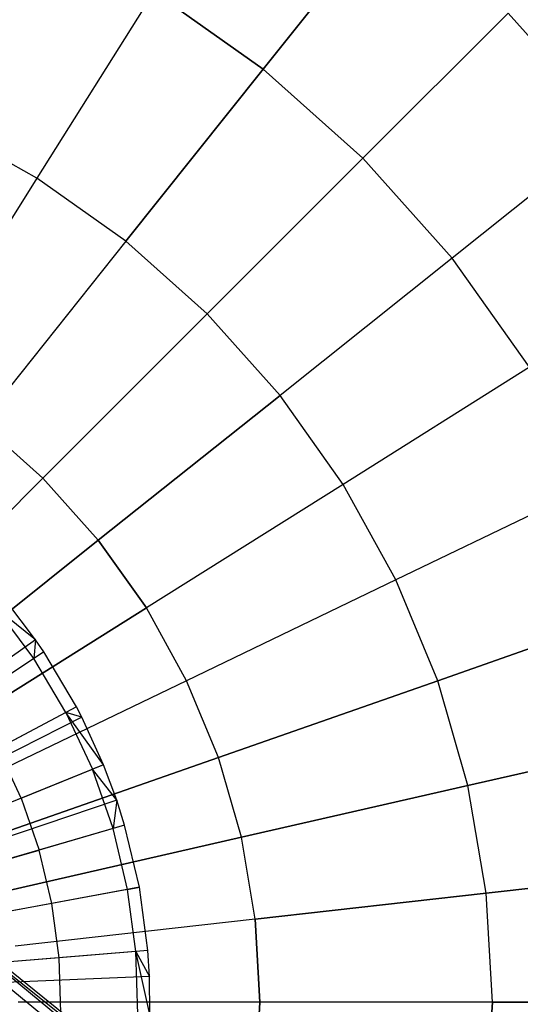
# Model space of a CAD drawing. Extents: x 0.2 to 44.2, y -21.9 to 24.
# Tile 235 of 239: x 32.6 to 34.4, y 13.9 to 17.4. Entities that reach past the tile are written whole.
import ezdxf

# ---------------------------------------------------------------- set-up
doc = ezdxf.new("R2010")
doc.units = 0
doc.header["$LTSCALE"] = 2.54
doc.layers.get('0').update_dxf_attribs({"color": 13, "linetype": 'CONTINUOUS'})

# ---------------------------------------------------------------- blocks, each defined once
blk = doc.blocks.new('GRUPUJ_2')
at = {"color": 0}
for p, q in [((28.6952, 33.4458, 29), (28.5885, 33.586, 29)), ((28.6952, 33.4458, 29), (28.5885, 33.586, 29)), ((28.6888, 33.3792, 29.0202), (28.5554, 33.5586, 29.0202)), ((28.6952, 33.4458, 29), (28.5554, 33.5586, 29.0202)), ((28.6888, 33.3792, 29.0202), (28.5554, 33.5586, 29.0202)), ((28.6952, 33.4458, 29), (28.5554, 33.5586, 29.0202)), ((28.6952, 33.4458, 29), (27.1887, 32.3894, 29.55)), ((28.6952, 33.4458, 29), (27.1887, 32.3894, 29.55)), ((28.6952, 33.4458, 29), (28.6888, 33.3792, 29.0202)), ((28.6952, 33.4458, 29), (28.6888, 33.3792, 29.0202)), ((28.7245, 33.403, 29), (28.6952, 33.4458, 29)), ((28.7245, 33.403, 29), (28.6952, 33.4458, 29)), ((28.7245, 33.403, 29), (27.194, 32.3816, 29.55)), ((28.7245, 33.403, 29), (27.194, 32.3816, 29.55)), ((28.7245, 33.403, 29), (28.6888, 33.3792, 29.0202)), ((28.7245, 33.403, 29), (28.6888, 33.3792, 29.0202)), ((28.8412, 33.2073, 29), (28.7245, 33.403, 29)), ((28.8412, 33.2073, 29), (28.7245, 33.403, 29)), ((28.6888, 33.3792, 29.0202), (28.4605, 33.2269, 29.1401)), ((28.6888, 33.3792, 29.0202), (28.4605, 33.2269, 29.1401)), ((28.8033, 33.1872, 29.0202), (28.6888, 33.3792, 29.0202)), ((28.8033, 33.1872, 29.0202), (28.6888, 33.3792, 29.0202)), ((28.8412, 33.2073, 29), (27.2153, 32.346, 29.55)), ((28.8412, 33.2073, 29), (27.2153, 32.346, 29.55)), ((28.8412, 33.2073, 29), (28.8033, 33.1872, 29.0202)), ((28.8412, 33.2073, 29), (28.8033, 33.1872, 29.0202)), ((28.8603, 33.1705, 29), (28.8412, 33.2073, 29)), ((28.8603, 33.1705, 29), (28.8412, 33.2073, 29)), ((28.8603, 33.1705, 29), (27.2188, 32.3393, 29.55)), ((28.8603, 33.1705, 29), (27.2188, 32.3393, 29.55)), ((28.8033, 33.1872, 29.0202), (28.5608, 33.0587, 29.1401)), ((28.8033, 33.1872, 29.0202), (28.5608, 33.0587, 29.1401)), ((28.9376, 33.0007, 29), (28.8033, 33.1872, 29.0202)), ((28.8033, 33.1872, 29.0202), (28.8978, 32.9846, 29.0202)), ((28.8603, 33.1705, 29), (28.8033, 33.1872, 29.0202)), ((28.9376, 33.0007, 29), (28.8033, 33.1872, 29.0202)), ((28.8603, 33.1705, 29), (28.8033, 33.1872, 29.0202)), ((28.8033, 33.1872, 29.0202), (28.8978, 32.9846, 29.0202)), ((28.9376, 33.0007, 29), (28.8603, 33.1705, 29)), ((28.9376, 33.0007, 29), (28.8603, 33.1705, 29)), ((28.6436, 32.8813, 29.1401), (28.5608, 33.0587, 29.1401)), ((28.6436, 32.8813, 29.1401), (28.5608, 33.0587, 29.1401)), ((28.9376, 33.0007, 29), (27.2329, 32.3083, 29.55)), ((28.9376, 33.0007, 29), (27.2329, 32.3083, 29.55)), ((28.6436, 32.8813, 29.1401), (28.8978, 32.9846, 29.0202)), ((28.6436, 32.8813, 29.1401), (28.8978, 32.9846, 29.0202)), ((28.9376, 33.0007, 29), (28.8978, 32.9846, 29.0202)), ((28.9376, 33.0007, 29), (28.8978, 32.9846, 29.0202)), ((28.9714, 32.7734, 29.0202), (28.8978, 32.9846, 29.0202)), ((28.9845, 32.8745, 29), (28.8978, 32.9846, 29.0202)), ((28.9714, 32.7734, 29.0202), (28.8978, 32.9846, 29.0202)), ((28.9845, 32.8745, 29), (28.8978, 32.9846, 29.0202)), ((28.9845, 32.8745, 29), (28.9376, 33.0007, 29)), ((28.9845, 32.8745, 29), (28.9376, 33.0007, 29)), ((28.9845, 32.8745, 29), (27.2414, 32.2853, 29.55)), ((28.9845, 32.8745, 29), (27.2414, 32.2853, 29.55)), ((28.6436, 32.8813, 29.1401), (28.3714, 32.7708, 29.2518)), ((28.6436, 32.8813, 29.1401), (28.3714, 32.7708, 29.2518)), ((28.6436, 32.8813, 29.1401), (28.7079, 32.6964, 29.1401)), ((28.6436, 32.8813, 29.1401), (28.7079, 32.6964, 29.1401)), ((28.9845, 32.8745, 29), (28.9714, 32.7734, 29.0202)), ((28.9845, 32.8745, 29), (28.9714, 32.7734, 29.0202)), ((29.0126, 32.7855, 29), (28.9845, 32.8745, 29)), ((29.0126, 32.7855, 29), (28.9845, 32.8745, 29)), ((29.0126, 32.7855, 29), (27.2465, 32.2691, 29.55)), ((29.0126, 32.7855, 29), (27.2465, 32.2691, 29.55)), ((28.9714, 32.7734, 29.0202), (28.7079, 32.6964, 29.1401)), ((28.9714, 32.7734, 29.0202), (28.7079, 32.6964, 29.1401)), ((29.0126, 32.7855, 29), (28.9714, 32.7734, 29.0202)), ((29.0126, 32.7855, 29), (28.9714, 32.7734, 29.0202)), ((29.0232, 32.556, 29.0202), (28.9714, 32.7734, 29.0202)), ((29.0232, 32.556, 29.0202), (28.9714, 32.7734, 29.0202)), ((29.0654, 32.5638, 29), (29.0126, 32.7855, 29)), ((29.0654, 32.5638, 29), (29.0126, 32.7855, 29)), ((28.426, 32.614, 29.2518), (28.7079, 32.6964, 29.1401)), ((28.426, 32.614, 29.2518), (28.7079, 32.6964, 29.1401)), ((28.7533, 32.506, 29.1401), (28.7079, 32.6964, 29.1401)), ((28.7533, 32.506, 29.1401), (28.7079, 32.6964, 29.1401)), ((29.0654, 32.5638, 29), (27.2561, 32.2287, 29.55)), ((29.0654, 32.5638, 29), (27.2561, 32.2287, 29.55)), ((29.0232, 32.556, 29.0202), (29.0654, 32.5638, 29)), ((29.0232, 32.556, 29.0202), (29.0654, 32.5638, 29)), ((29.0955, 32.3379, 29), (29.0654, 32.5638, 29)), ((29.0955, 32.3379, 29), (29.0654, 32.5638, 29)), ((29.0232, 32.556, 29.0202), (28.7533, 32.506, 29.1401)), ((29.0232, 32.556, 29.0202), (28.7533, 32.506, 29.1401)), ((29.0527, 32.3343, 29.0202), (29.0232, 32.556, 29.0202)), ((29.0527, 32.3343, 29.0202), (29.0232, 32.556, 29.0202)), ((28.7533, 32.506, 29.1401), (28.4645, 32.4525, 29.2518)), ((28.7533, 32.506, 29.1401), (28.4645, 32.4525, 29.2518)), ((28.7791, 32.3119, 29.1401), (28.7533, 32.506, 29.1401)), ((28.7791, 32.3119, 29.1401), (28.7533, 32.506, 29.1401)), ((29.0955, 32.3379, 29), (27.2616, 32.1875, 29.55)), ((29.0955, 32.3379, 29), (27.2616, 32.1875, 29.55)), ((28.7791, 32.3119, 29.1401), (28.4864, 32.2879, 29.2518)), ((28.7791, 32.3119, 29.1401), (28.4864, 32.2879, 29.2518)), ((29.0527, 32.3343, 29.0202), (28.7791, 32.3119, 29.1401)), ((29.0527, 32.3343, 29.0202), (28.7791, 32.3119, 29.1401)), ((28.7852, 32.1162, 29.1401), (28.7791, 32.3119, 29.1401)), ((28.7852, 32.1162, 29.1401), (28.7791, 32.3119, 29.1401)), ((29.0955, 32.3379, 29), (29.0527, 32.3343, 29.0202)), ((29.0955, 32.3379, 29), (29.0527, 32.3343, 29.0202)), ((29.1026, 32.11, 29), (29.0527, 32.3343, 29.0202)), ((29.0527, 32.3343, 29.0202), (29.1012, 32.2448, 29)), ((29.0596, 32.1109, 29.0202), (29.0527, 32.3343, 29.0202)), ((29.1026, 32.11, 29), (29.0527, 32.3343, 29.0202)), ((29.0596, 32.1109, 29.0202), (29.0527, 32.3343, 29.0202)), ((29.0527, 32.3343, 29.0202), (29.1012, 32.2448, 29)), ((29.1012, 32.2448, 29), (29.0955, 32.3379, 29)), ((29.1012, 32.2448, 29), (29.0955, 32.3379, 29)), ((29.1012, 32.2448, 29), (27.2627, 32.1706, 29.55)), ((29.1012, 32.2448, 29), (27.2627, 32.1706, 29.55)), ((29.1026, 32.11, 29), (29.1012, 32.2448, 29)), ((29.1026, 32.11, 29), (29.1012, 32.2448, 29))]:
    blk.add_line(p, q, dxfattribs=at)
blk = doc.blocks.new('KARO-10934_STL')
at = {"color": 0}
for p, q in [((32.2361, 14.3113, 126.2098), (34.0414, 12.871, 126.1525)), ((32.2361, 14.3113, 126.2098), (34.0414, 12.871, 126.1525)), ((32.2361, 14.3113, 126.2098), (34.3029, 12.6093, 126.2098)), ((32.2361, 14.3113, 126.2098), (34.3029, 12.6093, 126.2098)), ((34.0414, 12.871, 126.1525), (32.2426, 14.3206, 126.1525)), ((34.0414, 12.871, 124.285), (32.2426, 14.3206, 126.1525)), ((34.0414, 12.871, 126.1525), (32.2426, 14.3206, 126.1525)), ((34.0414, 12.871, 124.285), (32.2426, 14.3206, 126.1525)), ((32.2174, 14.2847, 126.2584), (34.2804, 12.586, 126.2584)), ((32.2174, 14.2847, 126.2584), (34.2804, 12.586, 126.2584))]:
    blk.add_line(p, q, dxfattribs=at)
blk.add_blockref('GRUPUJ_2', (3.9714, -18.2138, 12.8689), dxfattribs=at)
blk = doc.blocks.new('GRUPUJ_1')
at = {"color": 0}
for p, q in [((33.256, 39.2081, 39.7151), (33.7122, 39.7801, 39.1959)), ((33.256, 39.2081, 39.7151), (33.7122, 39.7801, 39.1959)), ((33.7122, 39.7801, 26.6866), (33.256, 39.2081, 26.1675)), ((33.7122, 39.7801, 26.6866), (33.256, 39.2081, 26.1675)), ((32.8667, 39.4843, 39.7151), (32.449, 38.8194, 40.149)), ((32.8667, 39.4843, 39.7151), (32.449, 38.8194, 40.149)), ((32.8667, 39.4843, 26.1675), (32.449, 38.8194, 25.7335)), ((32.8667, 39.4843, 26.1675), (32.449, 38.8194, 25.7335)), ((32.8667, 39.4843, 39.7151), (33.256, 39.2081, 39.7151)), ((32.8667, 39.4843, 39.7151), (33.256, 39.2081, 39.7151)), ((33.256, 39.2081, 26.1675), (32.8667, 39.4843, 26.1675)), ((33.256, 39.2081, 26.1675), (32.8667, 39.4843, 26.1675)), ((34.1293, 39.4074, 39.1959), (33.6119, 38.89, 39.7151)), ((34.1293, 39.4074, 39.1959), (33.6119, 38.89, 39.7151)), ((34.1293, 39.4074, 26.6866), (33.6119, 38.89, 26.1675)), ((34.1293, 39.4074, 26.6866), (33.6119, 38.89, 26.1675)), ((34.502, 38.9903, 39.1959), (34.1293, 39.4074, 39.1959)), ((34.502, 38.9903, 39.1959), (34.1293, 39.4074, 39.1959)), ((34.502, 38.9903, 26.6866), (34.1293, 39.4074, 26.6866)), ((34.502, 38.9903, 26.6866), (34.1293, 39.4074, 26.6866)), ((32.7664, 38.5942, 40.149), (33.256, 39.2081, 39.7151)), ((32.7664, 38.5942, 40.149), (33.256, 39.2081, 39.7151)), ((33.256, 39.2081, 26.1675), (32.7664, 38.5942, 25.7335)), ((33.256, 39.2081, 26.1675), (32.7664, 38.5942, 25.7335)), ((33.256, 39.2081, 39.7151), (33.6119, 38.89, 39.7151)), ((33.256, 39.2081, 39.7151), (33.6119, 38.89, 39.7151)), ((33.6119, 38.89, 26.1675), (33.256, 39.2081, 26.1675)), ((33.6119, 38.89, 26.1675), (33.256, 39.2081, 26.1675)), ((32.449, 38.8194, 40.149), (32.1083, 39.0077, 40.149)), ((32.449, 38.8194, 40.149), (32.1083, 39.0077, 40.149)), ((32.449, 38.8194, 25.7335), (32.1083, 39.0077, 25.7335)), ((32.449, 38.8194, 25.7335), (32.1083, 39.0077, 25.7335)), ((34.502, 38.9903, 39.1959), (33.9299, 38.5341, 39.7151)), ((34.502, 38.9903, 39.1959), (33.9299, 38.5341, 39.7151)), ((34.502, 38.9903, 26.6866), (33.9299, 38.5341, 26.1675)), ((34.502, 38.9903, 26.6866), (33.9299, 38.5341, 26.1675)), ((33.0567, 38.3348, 40.149), (33.6119, 38.89, 39.7151)), ((33.0567, 38.3348, 40.149), (33.6119, 38.89, 39.7151)), ((33.6119, 38.89, 26.1675), (33.0567, 38.3348, 25.7335)), ((33.6119, 38.89, 26.1675), (33.0567, 38.3348, 25.7335)), ((33.9299, 38.5341, 39.7151), (33.6119, 38.89, 39.7151)), ((33.9299, 38.5341, 39.7151), (33.6119, 38.89, 39.7151)), ((33.9299, 38.5341, 26.1675), (33.6119, 38.89, 26.1675)), ((33.9299, 38.5341, 26.1675), (33.6119, 38.89, 26.1675)), ((32.449, 38.8194, 40.149), (32.008, 38.1176, 40.4923)), ((32.449, 38.8194, 40.149), (32.008, 38.1176, 40.4923)), ((32.449, 38.8194, 25.7335), (32.008, 38.1176, 25.3902)), ((32.449, 38.8194, 25.7335), (32.008, 38.1176, 25.3902)), ((32.7664, 38.5942, 40.149), (32.449, 38.8194, 40.149)), ((32.7664, 38.5942, 40.149), (32.449, 38.8194, 40.149)), ((32.7664, 38.5942, 25.7335), (32.449, 38.8194, 25.7335)), ((32.7664, 38.5942, 25.7335), (32.449, 38.8194, 25.7335)), ((32.7664, 38.5942, 40.149), (32.2497, 37.9462, 40.4923)), ((32.7664, 38.5942, 40.149), (32.2497, 37.9462, 40.4923)), ((32.7664, 38.5942, 25.7335), (32.2497, 37.9462, 25.3902)), ((32.7664, 38.5942, 25.7335), (32.2497, 37.9462, 25.3902)), ((32.7664, 38.5942, 40.149), (33.0567, 38.3348, 40.149)), ((32.7664, 38.5942, 40.149), (33.0567, 38.3348, 40.149)), ((33.0567, 38.3348, 25.7335), (32.7664, 38.5942, 25.7335)), ((33.0567, 38.3348, 25.7335), (32.7664, 38.5942, 25.7335)), ((33.9299, 38.5341, 39.7151), (33.3161, 38.0446, 40.149)), ((33.9299, 38.5341, 39.7151), (33.3161, 38.0446, 40.149)), ((33.9299, 38.5341, 26.1675), (33.3161, 38.0446, 25.7335)), ((33.9299, 38.5341, 26.1675), (33.3161, 38.0446, 25.7335)), ((34.2061, 38.1449, 39.7151), (33.9299, 38.5341, 39.7151)), ((34.2061, 38.1449, 39.7151), (33.9299, 38.5341, 39.7151)), ((34.2061, 38.1449, 26.1675), (33.9299, 38.5341, 26.1675)), ((34.2061, 38.1449, 26.1675), (33.9299, 38.5341, 26.1675)), ((32.4706, 37.7487, 40.4923), (33.0567, 38.3348, 40.149)), ((32.4706, 37.7487, 40.4923), (33.0567, 38.3348, 40.149)), ((33.0567, 38.3348, 25.7335), (32.4706, 37.7487, 25.3902)), ((33.0567, 38.3348, 25.7335), (32.4706, 37.7487, 25.3902)), ((33.0567, 38.3348, 40.149), (33.3161, 38.0446, 40.149)), ((33.0567, 38.3348, 40.149), (33.3161, 38.0446, 40.149)), ((33.3161, 38.0446, 25.7335), (33.0567, 38.3348, 25.7335)), ((33.3161, 38.0446, 25.7335), (33.0567, 38.3348, 25.7335)), ((34.2061, 38.1449, 39.7151), (33.5413, 37.7271, 40.149)), ((34.2061, 38.1449, 39.7151), (33.5413, 37.7271, 40.149)), ((34.2061, 38.1449, 26.1675), (33.5413, 37.7271, 25.7335)), ((34.2061, 38.1449, 26.1675), (33.5413, 37.7271, 25.7335)), ((32.668, 37.5278, 40.4923), (33.3161, 38.0446, 40.149)), ((32.668, 37.5278, 40.4923), (33.3161, 38.0446, 40.149)), ((33.3161, 38.0446, 25.7335), (32.668, 37.5278, 25.3902)), ((33.3161, 38.0446, 25.7335), (32.668, 37.5278, 25.3902)), ((33.5413, 37.7271, 40.149), (33.3161, 38.0446, 40.149)), ((33.5413, 37.7271, 40.149), (33.3161, 38.0446, 40.149)), ((33.5413, 37.7271, 25.7335), (33.3161, 38.0446, 25.7335)), ((33.5413, 37.7271, 25.7335), (33.3161, 38.0446, 25.7335)), ((32.4706, 37.7487, 40.4923), (32.2497, 37.9462, 40.4923)), ((32.4706, 37.7487, 40.4923), (32.2497, 37.9462, 40.4923)), ((32.4706, 37.7487, 25.3902), (32.2497, 37.9462, 25.3902)), ((32.4706, 37.7487, 25.3902), (32.2497, 37.9462, 25.3902)), ((32.4706, 37.7487, 40.4923), (31.861, 37.1392, 40.7407)), ((32.4706, 37.7487, 40.4923), (31.861, 37.1392, 40.7407)), ((32.4706, 37.7487, 25.3902), (31.861, 37.1392, 25.1418)), ((32.4706, 37.7487, 25.3902), (31.861, 37.1392, 25.1418)), ((32.4706, 37.7487, 40.4923), (32.668, 37.5278, 40.4923)), ((32.4706, 37.7487, 40.4923), (32.668, 37.5278, 40.4923)), ((32.668, 37.5278, 25.3902), (32.4706, 37.7487, 25.3902)), ((32.668, 37.5278, 25.3902), (32.4706, 37.7487, 25.3902)), ((33.5413, 37.7271, 40.149), (32.8395, 37.2861, 40.4923)), ((33.5413, 37.7271, 40.149), (32.8395, 37.2861, 40.4923)), ((33.5413, 37.7271, 25.7335), (32.8395, 37.2861, 25.3902)), ((33.5413, 37.7271, 25.7335), (32.8395, 37.2861, 25.3902)), ((33.7296, 37.3864, 40.149), (33.5413, 37.7271, 40.149)), ((33.7296, 37.3864, 40.149), (33.5413, 37.7271, 40.149)), ((33.7296, 37.3864, 25.7335), (33.5413, 37.7271, 25.7335)), ((33.7296, 37.3864, 25.7335), (33.5413, 37.7271, 25.7335)), ((34.437, 37.7271, 39.7151), (33.7296, 37.3864, 40.149)), ((34.437, 37.7271, 39.7151), (33.7296, 37.3864, 40.149)), ((34.437, 37.7271, 26.1675), (33.7296, 37.3864, 25.7335)), ((34.437, 37.7271, 26.1675), (33.7296, 37.3864, 25.7335)), ((31.9941, 36.9903, 40.7407), (32.668, 37.5278, 40.4923)), ((31.9941, 36.9903, 40.7407), (32.668, 37.5278, 40.4923)), ((32.668, 37.5278, 25.3902), (31.9941, 36.9903, 25.1418)), ((32.668, 37.5278, 25.3902), (31.9941, 36.9903, 25.1418)), ((32.668, 37.5278, 40.4923), (32.8395, 37.2861, 40.4923)), ((32.668, 37.5278, 40.4923), (32.8395, 37.2861, 40.4923)), ((32.8395, 37.2861, 25.3902), (32.668, 37.5278, 25.3902)), ((32.8395, 37.2861, 25.3902), (32.668, 37.5278, 25.3902)), ((33.7296, 37.3864, 40.149), (32.9828, 37.0268, 40.4923)), ((33.7296, 37.3864, 40.149), (32.9828, 37.0268, 40.4923)), ((33.7296, 37.3864, 25.7335), (32.9828, 37.0268, 25.3902)), ((33.7296, 37.3864, 25.7335), (32.9828, 37.0268, 25.3902)), ((33.8785, 37.0268, 40.149), (33.7296, 37.3864, 40.149)), ((33.8785, 37.0268, 40.149), (33.7296, 37.3864, 40.149)), ((33.8785, 37.0268, 25.7335), (33.7296, 37.3864, 25.7335)), ((33.8785, 37.0268, 25.7335), (33.7296, 37.3864, 25.7335)), ((32.1096, 36.8275, 40.7407), (32.8395, 37.2861, 40.4923)), ((32.1096, 36.8275, 40.7407), (32.8395, 37.2861, 40.4923)), ((32.8395, 37.2861, 25.3902), (32.1096, 36.8275, 25.1418)), ((32.8395, 37.2861, 25.3902), (32.1096, 36.8275, 25.1418)), ((32.9828, 37.0268, 40.4923), (32.8395, 37.2861, 40.4923)), ((32.9828, 37.0268, 40.4923), (32.8395, 37.2861, 40.4923)), ((32.9828, 37.0268, 25.3902), (32.8395, 37.2861, 25.3902)), ((32.9828, 37.0268, 25.3902), (32.8395, 37.2861, 25.3902)), ((33.8785, 37.0268, 40.149), (34.6197, 37.2861, 39.7151)), ((34.6197, 37.2861, 26.1675), (33.8785, 37.0268, 25.7335)), ((34.6197, 37.2861, 26.1675), (33.8785, 37.0268, 25.7335)), ((33.8785, 37.0268, 40.149), (34.6197, 37.2861, 39.7151)), ((32.9828, 37.0268, 40.4923), (32.2061, 36.6528, 40.7407)), ((32.9828, 37.0268, 40.4923), (32.2061, 36.6528, 40.7407)), ((32.9828, 37.0268, 25.3902), (32.2061, 36.6528, 25.1418)), ((32.9828, 37.0268, 25.3902), (32.2061, 36.6528, 25.1418)), ((33.0962, 36.7531, 40.4923), (32.9828, 37.0268, 40.4923)), ((33.0962, 36.7531, 40.4923), (32.9828, 37.0268, 40.4923)), ((33.0962, 36.7531, 25.3902), (32.9828, 37.0268, 25.3902)), ((33.0962, 36.7531, 25.3902), (32.9828, 37.0268, 25.3902)), ((33.0962, 36.7531, 40.4923), (33.8785, 37.0268, 40.149)), ((33.8785, 37.0268, 25.7335), (33.0962, 36.7531, 25.3902)), ((33.8785, 37.0268, 25.7335), (33.0962, 36.7531, 25.3902)), ((33.0962, 36.7531, 40.4923), (33.8785, 37.0268, 40.149)), ((33.9863, 36.6528, 25.7335), (33.8785, 37.0268, 25.7335)), ((33.9863, 36.6528, 25.7335), (33.8785, 37.0268, 25.7335)), ((33.9863, 36.6528, 40.149), (33.8785, 37.0268, 40.149)), ((33.9863, 36.6528, 40.149), (33.8785, 37.0268, 40.149)), ((34.7518, 36.8275, 39.7151), (33.9863, 36.6528, 40.149)), ((33.9863, 36.6528, 25.7335), (34.7518, 36.8275, 26.1675)), ((33.9863, 36.6528, 25.7335), (34.7518, 36.8275, 26.1675)), ((34.7518, 36.8275, 39.7151), (33.9863, 36.6528, 40.149)), ((32.2825, 36.4683, 40.7407), (33.0962, 36.7531, 40.4923)), ((33.0962, 36.7531, 25.3902), (32.2825, 36.4683, 25.1418)), ((33.0962, 36.7531, 25.3902), (32.2825, 36.4683, 25.1418)), ((32.2825, 36.4683, 40.7407), (33.0962, 36.7531, 40.4923)), ((33.1782, 36.4683, 25.3902), (33.0962, 36.7531, 25.3902)), ((33.1782, 36.4683, 25.3902), (33.0962, 36.7531, 25.3902)), ((33.1782, 36.4683, 40.4923), (33.0962, 36.7531, 40.4923)), ((33.1782, 36.4683, 40.4923), (33.0962, 36.7531, 40.4923)), ((33.9863, 36.6528, 40.149), (33.1782, 36.4683, 40.4923)), ((33.1782, 36.4683, 25.3902), (33.9863, 36.6528, 25.7335)), ((33.1782, 36.4683, 25.3902), (33.9863, 36.6528, 25.7335)), ((33.9863, 36.6528, 40.149), (33.1782, 36.4683, 40.4923)), ((34.0515, 36.269, 40.149), (33.9863, 36.6528, 40.149)), ((34.0515, 36.269, 40.149), (33.9863, 36.6528, 40.149)), ((34.0515, 36.269, 25.7335), (33.9863, 36.6528, 25.7335)), ((34.0515, 36.269, 25.7335), (33.9863, 36.6528, 25.7335)), ((33.1782, 36.4683, 40.4923), (32.3378, 36.2765, 40.7407)), ((32.3378, 36.2765, 25.1418), (33.1782, 36.4683, 25.3902)), ((32.3378, 36.2765, 25.1418), (33.1782, 36.4683, 25.3902)), ((33.1782, 36.4683, 40.4923), (32.3378, 36.2765, 40.7407)), ((33.2279, 36.1762, 40.4923), (33.1782, 36.4683, 40.4923)), ((33.2279, 36.1762, 40.4923), (33.1782, 36.4683, 40.4923)), ((33.2279, 36.1762, 25.3902), (33.1782, 36.4683, 25.3902)), ((33.2279, 36.1762, 25.3902), (33.1782, 36.4683, 25.3902)), ((34.8318, 36.3569, 39.7151), (34.0515, 36.269, 40.149)), ((34.0515, 36.269, 25.7335), (34.8318, 36.3569, 26.1675)), ((34.8318, 36.3569, 39.7151), (34.0515, 36.269, 40.149)), ((34.0515, 36.269, 25.7335), (34.8318, 36.3569, 26.1675)), ((34.0515, 36.269, 40.149), (33.2279, 36.1762, 40.4923)), ((34.0515, 36.269, 40.149), (33.2279, 36.1762, 40.4923)), ((33.2279, 36.1762, 25.3902), (34.0515, 36.269, 25.7335)), ((33.2279, 36.1762, 25.3902), (34.0515, 36.269, 25.7335)), ((34.0733, 35.8804, 40.149), (34.0515, 36.269, 40.149)), ((34.0733, 35.8804, 25.7335), (34.0515, 36.269, 25.7335)), ((34.0733, 35.8804, 40.149), (34.0515, 36.269, 40.149)), ((34.0733, 35.8804, 25.7335), (34.0515, 36.269, 25.7335)), ((33.2279, 36.1762, 40.4923), (32.3712, 36.0797, 40.7407)), ((33.2279, 36.1762, 40.4923), (32.3712, 36.0797, 40.7407)), ((33.2279, 36.1762, 25.3902), (32.3712, 36.0797, 25.1418)), ((33.2279, 36.1762, 25.3902), (32.3712, 36.0797, 25.1418)), ((33.2445, 35.8804, 40.4923), (33.2279, 36.1762, 40.4923)), ((33.2445, 35.8804, 40.4923), (33.2279, 36.1762, 40.4923)), ((33.2279, 36.1762, 25.3902), (33.2445, 35.8804, 25.3902)), ((33.2279, 36.1762, 25.3902), (33.2445, 35.8804, 25.3902)), ((33.2445, 35.8804, 40.4923), (32.3824, 35.8804, 40.7407)), ((33.2445, 35.8804, 40.4923), (32.3824, 35.8804, 40.7407)), ((33.2445, 35.8804, 25.3902), (32.3824, 35.8804, 25.1418)), ((33.2445, 35.8804, 25.3902), (32.3824, 35.8804, 25.1418)), ((33.2279, 35.5846, 40.4923), (33.2445, 35.8804, 40.4923)), ((33.2279, 35.5846, 40.4923), (33.2445, 35.8804, 40.4923)), ((33.2445, 35.8804, 25.3902), (33.2279, 35.5846, 25.3902)), ((33.2445, 35.8804, 25.3902), (33.2279, 35.5846, 25.3902)), ((34.0733, 35.8804, 40.149), (33.2445, 35.8804, 40.4923)), ((34.0733, 35.8804, 40.149), (33.2445, 35.8804, 40.4923)), ((34.0733, 35.8804, 25.7335), (33.2445, 35.8804, 25.3902)), ((34.0733, 35.8804, 25.7335), (33.2445, 35.8804, 25.3902)), ((34.0515, 35.4918, 40.149), (34.0733, 35.8804, 40.149)), ((34.0733, 35.8804, 25.7335), (34.0515, 35.4918, 25.7335)), ((34.0515, 35.4918, 40.149), (34.0733, 35.8804, 40.149)), ((34.0733, 35.8804, 25.7335), (34.0515, 35.4918, 25.7335)), ((34.0733, 35.8804, 25.7335), (34.8585, 35.8804, 26.1675)), ((34.8585, 35.8804, 39.7151), (34.0733, 35.8804, 40.149)), ((34.8585, 35.8804, 39.7151), (34.0733, 35.8804, 40.149)), ((34.0733, 35.8804, 25.7335), (34.8585, 35.8804, 26.1675))]:
    blk.add_line(p, q, dxfattribs=at)
blk = doc.blocks.new('GRUPUJ_3')
at = {"color": 0}
for name, p in [('GRUPUJ_1', (0, 0)), ('KARO-10934_STL', (-0.2222, 21.9402, -1.2505))]:
    blk.add_blockref(name, p, dxfattribs=at)

msp = doc.modelspace()

# ---------------------------------------------------------------- block references
at = {"color": 0}
msp.add_blockref('GRUPUJ_3', (0.2222, -21.9402, 1.2505), dxfattribs=at)

doc.saveas('drawing.dxf')
